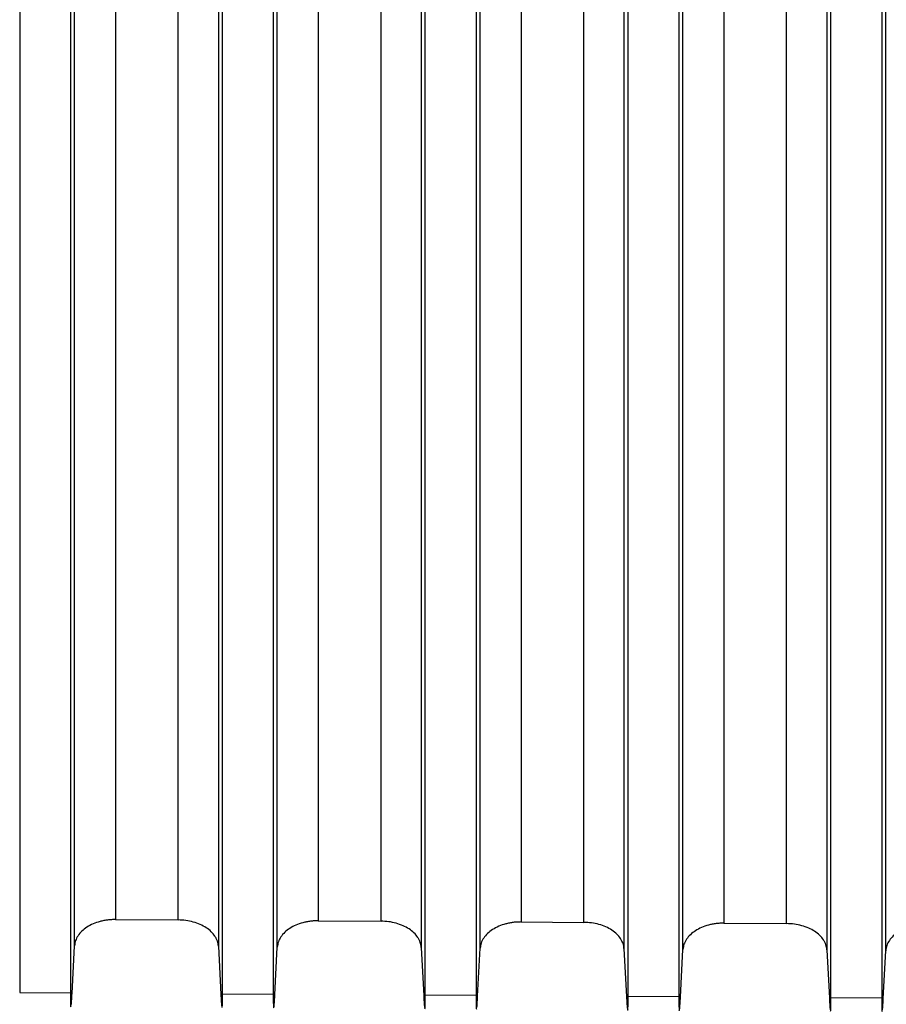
# Model space of a CAD drawing. Header units: millimetres. Extents: x -103 to 103, y 0 to 140.
# Tile 6 of 29: x -84 to -67, y 69 to 88. Entities that reach past the tile are written whole.
import ezdxf

# ---------------------------------------------------------------- set-up
doc = ezdxf.new("R2010")
doc.units = ezdxf.units.MM

msp = doc.modelspace()

# ---------------------------------------------------------------- linework, layer by layer
at = {"color": 7, "linetype": 'Continuous', "lineweight": 25}
for p, q in [((-83.45, 96.935), (-83.45, 69.154)), ((-80.45, 69.137), (-80.45, 96.915)), ((-79.45, 96.909), (-79.45, 69.131)), ((-76.45, 69.113), (-76.45, 96.889)), ((-75.45, 96.883), (-75.45, 69.107)), ((-72.45, 69.089), (-72.45, 96.863)), ((-71.45, 96.857), (-71.45, 69.083)), ((-68.45, 69.065), (-68.45, 96.837)), ((-67.45, 96.831), (-67.45, 69.059)), ((-82.562, 70.599), (-81.324, 70.592)), ((-78.562, 70.576), (-77.324, 70.568)), ((-74.562, 70.552), (-73.324, 70.544)), ((-70.562, 70.528), (-69.324, 70.521)), ((-83.418, 69.139), (-83.369, 70.081)), ((-80.532, 70.074), (-80.482, 69.121)), ((-79.418, 69.115), (-79.369, 70.057)), ((-76.532, 70.05), (-76.482, 69.097)), ((-75.418, 69.091), (-75.369, 70.033)), ((-72.532, 70.026), (-72.482, 69.074)), ((-71.418, 69.067), (-71.369, 70.01)), ((-68.532, 70.002), (-68.482, 69.05)), ((-67.418, 69.043), (-67.369, 69.986)), ((-84.45, 69.16), (-83.45, 69.154)), ((-80.45, 69.137), (-79.45, 69.131)), ((-76.45, 69.113), (-75.45, 69.107)), ((-72.45, 69.089), (-71.45, 69.083)), ((-68.45, 69.065), (-67.45, 69.059))]:
    msp.add_line(p, q, dxfattribs=at)
for points in [[(-82.562, 99.245), (-82.562, 89.314), (-82.562, 79.755), (-82.562, 70.599)], [(-81.324, 70.592), (-81.324, 79.747), (-81.324, 89.306), (-81.324, 99.237)], [(-78.562, 99.219), (-78.562, 89.289), (-78.562, 79.73), (-78.562, 70.576)], [(-77.324, 70.568), (-77.324, 79.722), (-77.324, 89.281), (-77.324, 99.211)], [(-74.562, 99.193), (-74.562, 89.263), (-74.562, 79.705), (-74.562, 70.552)], [(-73.324, 70.544), (-73.324, 79.698), (-73.324, 89.256), (-73.324, 99.185)], [(-70.562, 99.167), (-70.562, 89.238), (-70.562, 79.681), (-70.562, 70.528)], [(-69.324, 70.521), (-69.324, 79.673), (-69.324, 89.23), (-69.324, 99.159)], [(-84.45, 96.941), (-84.45, 87.324), (-84.45, 78.054), (-84.45, 69.16)]]:
    msp.add_open_spline(points, degree=3, dxfattribs=at)
for points, knots in [([(-83.369, 70.081), (-83.369, 70.59), (-83.369, 71.606), (-83.369, 73.141), (-83.369, 74.683), (-83.369, 76.232), (-83.369, 77.788), (-83.369, 79.352), (-83.369, 80.923), (-83.369, 82.501), (-83.369, 84.087), (-83.369, 85.679), (-83.369, 87.278), (-83.369, 88.885), (-83.369, 90.498), (-83.369, 92.118), (-83.369, 93.745), (-83.369, 95.379), (-83.369, 97.02), (-83.369, 98.119), (-83.369, 98.668)], [0, 0, 0, 0, 0.055561, 0.111124, 0.166689, 0.222255, 0.277822, 0.333389, 0.388956, 0.444522, 0.500086, 0.555648, 0.611208, 0.666764, 0.722316, 0.777864, 0.833407, 0.888944, 0.944475, 1, 1, 1, 1]), ([(-80.532, 98.66), (-80.532, 98.111), (-80.532, 97.012), (-80.532, 95.371), (-80.532, 93.737), (-80.532, 92.11), (-80.532, 90.49), (-80.532, 88.877), (-80.532, 87.271), (-80.532, 85.671), (-80.532, 84.079), (-80.532, 82.493), (-80.532, 80.915), (-80.532, 79.344), (-80.532, 77.781), (-80.532, 76.224), (-80.532, 74.675), (-80.532, 73.134), (-80.532, 71.599), (-80.532, 70.582), (-80.532, 70.074)], [0, 0, 0, 0, 0.055525, 0.111056, 0.166594, 0.222137, 0.277685, 0.333237, 0.388793, 0.444352, 0.499914, 0.555479, 0.611044, 0.666611, 0.722178, 0.777745, 0.833311, 0.888876, 0.944439, 1, 1, 1, 1]), ([(-79.369, 70.057), (-79.369, 70.566), (-79.369, 71.582), (-79.369, 73.117), (-79.369, 74.659), (-79.369, 76.208), (-79.369, 77.764), (-79.369, 79.328), (-79.369, 80.898), (-79.369, 82.476), (-79.369, 84.062), (-79.369, 85.654), (-79.369, 87.253), (-79.369, 88.86), (-79.369, 90.473), (-79.369, 92.093), (-79.369, 93.72), (-79.369, 95.354), (-79.369, 96.994), (-79.369, 98.093), (-79.369, 98.642)], [0, 0, 0, 0, 0.055561, 0.111124, 0.166689, 0.222255, 0.277822, 0.333389, 0.388956, 0.444522, 0.500086, 0.555648, 0.611207, 0.666764, 0.722316, 0.777864, 0.833407, 0.888944, 0.944475, 1, 1, 1, 1]), ([(-76.532, 98.634), (-76.532, 98.085), (-76.532, 96.986), (-76.532, 95.346), (-76.532, 93.712), (-76.532, 92.085), (-76.532, 90.465), (-76.532, 88.852), (-76.532, 87.245), (-76.532, 85.646), (-76.532, 84.054), (-76.532, 82.469), (-76.532, 80.891), (-76.532, 79.32), (-76.532, 77.756), (-76.532, 76.2), (-76.532, 74.651), (-76.532, 73.109), (-76.532, 71.575), (-76.532, 70.558), (-76.532, 70.05)], [0, 0, 0, 0, 0.055525, 0.111056, 0.166594, 0.222137, 0.277685, 0.333237, 0.388793, 0.444353, 0.499915, 0.555479, 0.611044, 0.666611, 0.722178, 0.777745, 0.833311, 0.888876, 0.944439, 1, 1, 1, 1]), ([(-75.369, 70.033), (-75.369, 70.542), (-75.369, 71.558), (-75.369, 73.093), (-75.369, 74.634), (-75.369, 76.183), (-75.369, 77.739), (-75.369, 79.303), (-75.369, 80.874), (-75.369, 82.452), (-75.369, 84.037), (-75.369, 85.629), (-75.369, 87.228), (-75.369, 88.834), (-75.369, 90.447), (-75.369, 92.067), (-75.369, 93.694), (-75.369, 95.328), (-75.369, 96.968), (-75.369, 98.067), (-75.369, 98.616)], [0, 0, 0, 0, 0.055561, 0.111124, 0.166689, 0.222255, 0.277822, 0.333389, 0.388956, 0.444522, 0.500086, 0.555648, 0.611207, 0.666763, 0.722316, 0.777864, 0.833406, 0.888944, 0.944475, 1, 1, 1, 1]), ([(-72.532, 98.608), (-72.532, 98.059), (-72.532, 96.96), (-72.532, 95.32), (-72.532, 93.686), (-72.532, 92.059), (-72.532, 90.439), (-72.532, 88.826), (-72.532, 87.22), (-72.532, 85.621), (-72.532, 84.029), (-72.532, 82.444), (-72.532, 80.866), (-72.532, 79.295), (-72.532, 77.732), (-72.532, 76.176), (-72.532, 74.627), (-72.532, 73.085), (-72.532, 71.551), (-72.532, 70.534), (-72.532, 70.026)], [0, 0, 0, 0, 0.055525, 0.111056, 0.166594, 0.222137, 0.277685, 0.333237, 0.388793, 0.444353, 0.499915, 0.555479, 0.611044, 0.666611, 0.722178, 0.777745, 0.833311, 0.888876, 0.944439, 1, 1, 1, 1]), ([(-71.369, 70.01), (-71.369, 70.518), (-71.369, 71.535), (-71.369, 73.069), (-71.369, 74.61), (-71.369, 76.159), (-71.369, 77.715), (-71.369, 79.278), (-71.369, 80.849), (-71.369, 82.427), (-71.369, 84.012), (-71.369, 85.604), (-71.369, 87.203), (-71.369, 88.809), (-71.369, 90.422), (-71.369, 92.042), (-71.369, 93.668), (-71.369, 95.302), (-71.369, 96.942), (-71.369, 98.041), (-71.369, 98.59)], [0, 0, 0, 0, 0.055561, 0.111124, 0.166689, 0.222255, 0.277822, 0.333389, 0.388956, 0.444522, 0.500086, 0.555648, 0.611207, 0.666763, 0.722316, 0.777864, 0.833407, 0.888944, 0.944475, 1, 1, 1, 1]), ([(-68.532, 98.582), (-68.532, 98.033), (-68.532, 96.934), (-68.532, 95.294), (-68.532, 93.66), (-68.532, 92.034), (-68.532, 90.414), (-68.532, 88.801), (-68.532, 87.195), (-68.532, 85.596), (-68.532, 84.004), (-68.532, 82.419), (-68.532, 80.841), (-68.532, 79.271), (-68.532, 77.707), (-68.532, 76.151), (-68.532, 74.603), (-68.532, 73.061), (-68.532, 71.527), (-68.532, 70.51), (-68.532, 70.002)], [0, 0, 0, 0, 0.055525, 0.111056, 0.166594, 0.222137, 0.277685, 0.333237, 0.388793, 0.444352, 0.499914, 0.555479, 0.611044, 0.666611, 0.722178, 0.777745, 0.833311, 0.888876, 0.944439, 1, 1, 1, 1]), ([(-67.369, 69.986), (-67.369, 70.494), (-67.369, 71.511), (-67.369, 73.045), (-67.369, 74.586), (-67.369, 76.135), (-67.369, 77.691), (-67.369, 79.254), (-67.369, 80.824), (-67.369, 82.402), (-67.369, 83.987), (-67.369, 85.579), (-67.369, 87.178), (-67.369, 88.784), (-67.369, 90.396), (-67.369, 92.016), (-67.369, 93.643), (-67.369, 95.276), (-67.369, 96.916), (-67.369, 98.015), (-67.369, 98.564)], [0, 0, 0, 0, 0.055561, 0.111124, 0.166689, 0.222255, 0.277822, 0.333389, 0.388956, 0.444522, 0.500086, 0.555648, 0.611207, 0.666763, 0.722316, 0.777864, 0.833406, 0.888944, 0.944475, 1, 1, 1, 1]), ([(-82.562, 70.599), (-82.588, 70.599), (-82.64, 70.599), (-82.716, 70.591), (-82.792, 70.579), (-82.889, 70.557), (-83.005, 70.517), (-83.126, 70.453), (-83.227, 70.374), (-83.303, 70.283), (-83.355, 70.185), (-83.364, 70.116), (-83.369, 70.081)], [0, 0, 0, 0, 0.062685, 0.124891, 0.187211, 0.250238, 0.374654, 0.500004, 0.623563, 0.749297, 0.875027, 1, 1, 1, 1]), ([(-80.532, 70.074), (-80.533, 70.091), (-80.536, 70.125), (-80.55, 70.175), (-80.571, 70.224), (-80.607, 70.288), (-80.67, 70.363), (-80.768, 70.441), (-80.888, 70.506), (-81.024, 70.554), (-81.171, 70.586), (-81.273, 70.59), (-81.324, 70.592)], [0, 0, 0, 0, 0.062693, 0.124916, 0.187238, 0.250225, 0.374729, 0.500017, 0.623711, 0.749382, 0.875073, 1, 1, 1, 1]), ([(-78.562, 70.576), (-78.588, 70.575), (-78.64, 70.575), (-78.716, 70.567), (-78.792, 70.555), (-78.889, 70.533), (-79.005, 70.493), (-79.126, 70.429), (-79.227, 70.35), (-79.303, 70.26), (-79.355, 70.161), (-79.364, 70.092), (-79.369, 70.057)], [0, 0, 0, 0, 0.062685, 0.1248908, 0.1872115, 0.2502378, 0.3746536, 0.5000039, 0.6235633, 0.7492975, 0.8750266, 1, 1, 1, 1]), ([(-76.532, 70.05), (-76.533, 70.067), (-76.536, 70.101), (-76.55, 70.151), (-76.571, 70.2), (-76.607, 70.264), (-76.67, 70.339), (-76.768, 70.417), (-76.888, 70.482), (-77.024, 70.53), (-77.171, 70.562), (-77.273, 70.566), (-77.324, 70.568)], [0, 0, 0, 0, 0.062693, 0.124916, 0.187238, 0.250225, 0.374728, 0.500017, 0.623711, 0.749382, 0.875073, 1, 1, 1, 1]), ([(-74.562, 70.552), (-74.588, 70.551), (-74.64, 70.551), (-74.716, 70.544), (-74.792, 70.532), (-74.889, 70.509), (-75.005, 70.47), (-75.126, 70.405), (-75.227, 70.326), (-75.303, 70.236), (-75.355, 70.137), (-75.364, 70.068), (-75.369, 70.033)], [0, 0, 0, 0, 0.062685, 0.124891, 0.187211, 0.250238, 0.374654, 0.500004, 0.623563, 0.749297, 0.875027, 1, 1, 1, 1]), ([(-72.532, 70.026), (-72.533, 70.043), (-72.536, 70.077), (-72.55, 70.127), (-72.571, 70.177), (-72.607, 70.24), (-72.67, 70.315), (-72.768, 70.393), (-72.888, 70.458), (-73.024, 70.506), (-73.171, 70.538), (-73.273, 70.542), (-73.324, 70.544)], [0, 0, 0, 0, 0.062693, 0.124916, 0.187238, 0.250225, 0.374728, 0.500017, 0.623711, 0.749382, 0.875073, 1, 1, 1, 1]), ([(-70.562, 70.528), (-70.588, 70.528), (-70.64, 70.527), (-70.716, 70.52), (-70.792, 70.508), (-70.889, 70.485), (-71.005, 70.446), (-71.126, 70.381), (-71.227, 70.303), (-71.303, 70.212), (-71.355, 70.113), (-71.364, 70.044), (-71.369, 70.01)], [0, 0, 0, 0, 0.062685, 0.124891, 0.187212, 0.250238, 0.374654, 0.500004, 0.623563, 0.749297, 0.875027, 1, 1, 1, 1]), ([(-68.532, 70.002), (-68.533, 70.019), (-68.536, 70.053), (-68.55, 70.103), (-68.571, 70.153), (-68.607, 70.216), (-68.67, 70.291), (-68.768, 70.37), (-68.888, 70.434), (-69.024, 70.482), (-69.171, 70.514), (-69.273, 70.518), (-69.324, 70.521)], [0, 0, 0, 0, 0.062693, 0.124916, 0.187238, 0.250225, 0.374728, 0.500017, 0.623711, 0.749382, 0.875073, 1, 1, 1, 1]), ([(-66.562, 70.504), (-66.588, 70.504), (-66.64, 70.503), (-66.716, 70.496), (-66.792, 70.484), (-66.889, 70.461), (-67.005, 70.422), (-67.126, 70.357), (-67.227, 70.279), (-67.303, 70.188), (-67.355, 70.089), (-67.364, 70.02), (-67.369, 69.986)], [0, 0, 0, 0, 0.062685, 0.1248908, 0.1872115, 0.2502378, 0.3746536, 0.5000039, 0.6235633, 0.7492975, 0.8750266, 1, 1, 1, 1]), ([(-83.45, 69.154), (-83.45, 69.083), (-83.449, 68.936), (-83.444, 68.867), (-83.441, 68.883), (-83.44, 68.884)], [0, 0, 0, 0, 0.475889, 0.984433, 1, 1, 1, 1]), ([(-83.434, 68.913), (-83.433, 68.922), (-83.431, 68.94), (-83.428, 68.977), (-83.425, 69.023), (-83.421, 69.076), (-83.419, 69.118), (-83.418, 69.139)], [0, 0, 0, 0, 0.201883, 0.400937, 0.599041, 0.798102, 1, 1, 1, 1]), ([(-80.482, 69.121), (-80.481, 69.099), (-80.479, 69.056), (-80.475, 69.001), (-80.472, 68.955), (-80.469, 68.918), (-80.467, 68.9), (-80.466, 68.892)], [0, 0, 0, 0, 0.202013, 0.401001, 0.598973, 0.79797, 1, 1, 1, 1]), ([(-80.46, 68.866), (-80.459, 68.865), (-80.456, 68.85), (-80.451, 68.918), (-80.45, 69.066), (-80.45, 69.137)], [0, 0, 0, 0, 0.014764, 0.525504, 1, 1, 1, 1]), ([(-79.45, 69.131), (-79.45, 69.111), (-79.45, 69.07), (-79.449, 69.018), (-79.449, 68.973), (-79.447, 68.92), (-79.445, 68.873), (-79.441, 68.854), (-79.438, 68.862), (-79.434, 68.889), (-79.429, 68.938), (-79.424, 69.013), (-79.42, 69.081), (-79.418, 69.115)], [0, 0, 0, 0, 0.060662, 0.120831, 0.181002, 0.24167, 0.370739, 0.499816, 0.587984, 0.676182, 0.784593, 0.891583, 1, 1, 1, 1]), ([(-76.46, 68.842), (-76.459, 68.841), (-76.456, 68.826), (-76.451, 68.894), (-76.45, 69.042), (-76.45, 69.113)], [0, 0, 0, 0, 0.014767, 0.525506, 1, 1, 1, 1]), ([(-76.482, 69.097), (-76.481, 69.076), (-76.479, 69.032), (-76.475, 68.978), (-76.472, 68.932), (-76.469, 68.894), (-76.467, 68.877), (-76.466, 68.868)], [0, 0, 0, 0, 0.202013, 0.401001, 0.598973, 0.79797, 1, 1, 1, 1]), ([(-75.45, 69.107), (-75.45, 69.036), (-75.449, 68.889), (-75.444, 68.819), (-75.441, 68.835), (-75.44, 68.836)], [0, 0, 0, 0, 0.475886, 0.984427, 1, 1, 1, 1]), ([(-75.434, 68.866), (-75.433, 68.875), (-75.431, 68.892), (-75.428, 68.93), (-75.425, 68.975), (-75.421, 69.028), (-75.419, 69.07), (-75.418, 69.091)], [0, 0, 0, 0, 0.201883, 0.400937, 0.599041, 0.798102, 1, 1, 1, 1]), ([(-72.482, 69.074), (-72.481, 69.052), (-72.479, 69.009), (-72.475, 68.954), (-72.472, 68.908), (-72.469, 68.87), (-72.467, 68.853), (-72.466, 68.844)], [0, 0, 0, 0, 0.202013, 0.401001, 0.598973, 0.79797, 1, 1, 1, 1]), ([(-72.46, 68.818), (-72.459, 68.817), (-72.456, 68.802), (-72.451, 68.87), (-72.45, 69.018), (-72.45, 69.089)], [0, 0, 0, 0, 0.0147703, 0.5255071, 1, 1, 1, 1]), ([(-71.45, 69.083), (-71.45, 69.012), (-71.449, 68.865), (-71.444, 68.795), (-71.441, 68.811), (-71.44, 68.812)], [0, 0, 0, 0, 0.4758841, 0.9844235, 1, 1, 1, 1]), ([(-71.434, 68.842), (-71.433, 68.851), (-71.431, 68.868), (-71.428, 68.906), (-71.425, 68.951), (-71.421, 69.004), (-71.419, 69.046), (-71.418, 69.067)], [0, 0, 0, 0, 0.201883, 0.400937, 0.599041, 0.798102, 1, 1, 1, 1]), ([(-68.482, 69.05), (-68.481, 69.028), (-68.479, 68.985), (-68.475, 68.93), (-68.472, 68.884), (-68.469, 68.846), (-68.467, 68.829), (-68.466, 68.82)], [0, 0, 0, 0, 0.202014, 0.401001, 0.598973, 0.79797, 1, 1, 1, 1]), ([(-68.46, 68.794), (-68.459, 68.794), (-68.456, 68.778), (-68.451, 68.846), (-68.45, 68.994), (-68.45, 69.065)], [0, 0, 0, 0, 0.0147733, 0.5255086, 1, 1, 1, 1]), ([(-67.45, 69.059), (-67.45, 68.988), (-67.449, 68.841), (-67.444, 68.771), (-67.441, 68.788), (-67.44, 68.788)], [0, 0, 0, 0, 0.475882, 0.98442, 1, 1, 1, 1]), ([(-67.434, 68.818), (-67.433, 68.827), (-67.431, 68.844), (-67.428, 68.882), (-67.425, 68.927), (-67.421, 68.98), (-67.419, 69.022), (-67.418, 69.043)], [0, 0, 0, 0, 0.201883, 0.400937, 0.599041, 0.798102, 1, 1, 1, 1])]:
    msp.add_open_spline(points, degree=3, knots=knots, dxfattribs=at)

doc.saveas('drawing.dxf')
